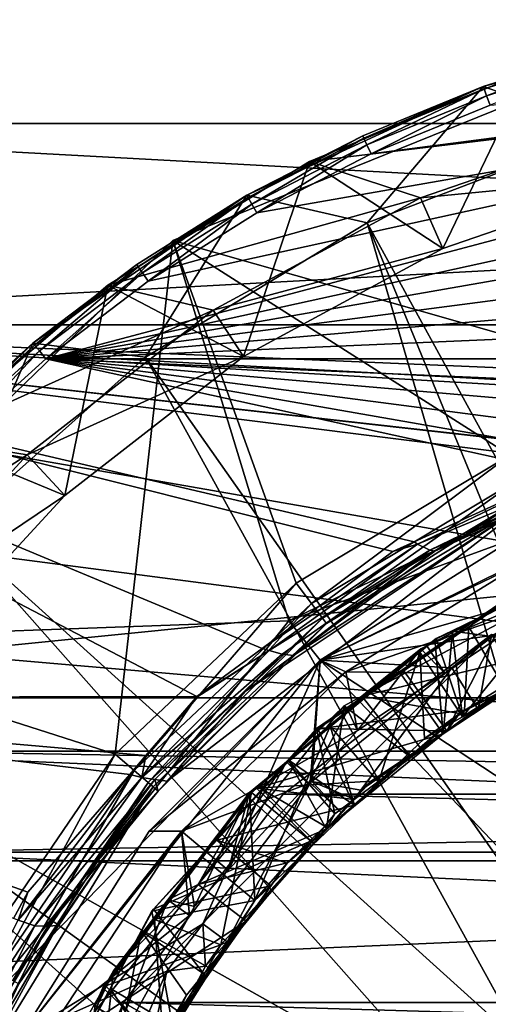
# Model space of a CAD drawing. Extents: x 0 to 200, y 18 to 95.
# Tile 43 of 256: x 34.81 to 39.47, y 52.21 to 62. Entities that reach past the tile are written whole.
import ezdxf

# ---------------------------------------------------------------- set-up
doc = ezdxf.new("R2010")
doc.units = 0

msp = doc.modelspace()

# ---------------------------------------------------------------- linework, layer by layer
for points in [[(41.637852, 61.951424, 63), (36.330402, 59.807072, 63), (39.685413, 57.670662, 63)], [(36.330402, 59.807072, 27.5), (41.637852, 61.951424, 27.5), (41.996628, 58.194954, 27.5)], [(41.637852, 61.951424, 63), (41.637852, 61.951424, 27.5), (36.330402, 59.807072, 27.5)], [(36.330402, 59.807072, 63), (41.637852, 61.951424, 63), (36.330402, 59.807072, 27.5)], [(41.921062, 62.003654, 26.5), (39.418922, 61.340229, 26.5), (40.673794, 60.901817, 26.5)], [(41.921062, 62.003654, 26.5), (40.655659, 61.726013, 0.2), (39.418922, 61.340229, 26.5)], [(36.085278, 59.402092), (47.044544, 61.806633), (35.066113, 58.630611)], [(47.044544, 61.806633), (48.293068, 61.5327), (35.066113, 58.630611)], [(37.167206, 60.082764), (47.044544, 61.806633), (36.085278, 59.402092)], [(38.303822, 60.667534), (47.044544, 61.806633), (37.167206, 60.082764)], [(39.486675, 61.152054), (47.044544, 61.806633), (38.303822, 60.667534)], [(39.418922, 61.340229, 0.2), (40.655659, 61.726013, 0.2), (39.427994, 61.315014, 0.100002)], [(39.418922, 61.340229, 26.5), (40.655659, 61.726013, 0.2), (39.418922, 61.340229, 0.2)], [(40.655659, 61.726013, 0.2), (40.662529, 61.700115, 0.100002), (39.427994, 61.315014, 0.100002)], [(39.427994, 61.315014, 0.100002), (40.662529, 61.700115, 0.100002), (39.452789, 61.24614, 0.026796)], [(40.662529, 61.700115, 0.100002), (40.681286, 61.62936, 0.026796), (39.452789, 61.24614, 0.026796)], [(39.452789, 61.24614, 0.026796), (40.681286, 61.62936, 0.026796), (39.486675, 61.152054)], [(48.293068, 61.5327), (49.513309, 61.152054), (35.066113, 58.630611)], [(39.864735, 61.492863, 27.5), (37.690132, 60.592113, 27.5), (39.016857, 59.727322, 27.5)], [(39.864735, 61.492863, 26.5), (41.014107, 60.992496, 26.5), (37.690132, 60.592113, 26.5)], [(39.864735, 61.492863, 27.5), (39.864735, 61.492863, 26.5), (37.690132, 60.592113, 26.5)], [(37.690132, 60.592113, 27.5), (39.864735, 61.492863, 27.5), (37.690132, 60.592113, 26.5)], [(41.149109, 60.459332, 27.5), (39.864735, 61.492863, 27.5), (39.016857, 59.727322, 27.5)], [(39.418922, 61.340229, 26.5), (37.068115, 60.256489, 26.5), (38.263397, 59.984165, 26.5)], [(39.418922, 61.340229, 26.5), (38.220093, 60.849163, 0.2), (37.068115, 60.256489, 26.5)], [(38.220093, 60.849163, 0.2), (39.418922, 61.340229, 0.2), (38.231312, 60.824829, 0.100002)], [(39.418922, 61.340229, 26.5), (39.418922, 61.340229, 0.2), (38.220093, 60.849163, 0.2)], [(39.418922, 61.340229, 0.2), (39.427994, 61.315014, 0.100002), (38.231312, 60.824829, 0.100002)], [(40.673794, 60.901817, 26.5), (39.418922, 61.340229, 26.5), (38.263397, 59.984165, 26.5)], [(38.231312, 60.824829, 0.100002), (39.427994, 61.315014, 0.100002), (38.261967, 60.75835, 0.026796)], [(39.427994, 61.315014, 0.100002), (39.452789, 61.24614, 0.026796), (38.261967, 60.75835, 0.026796)], [(38.261967, 60.75835, 0.026796), (39.452789, 61.24614, 0.026796), (38.303822, 60.667534)], [(39.452789, 61.24614, 0.026796), (39.486675, 61.152054), (38.303822, 60.667534)], [(49.513309, 61.152054), (50.696156, 60.667534), (35.066113, 58.630611)], [(29.499992, 60.969795, 268.328674), (66.499992, 58.968403, 263.375061), (29.499992, 58.968403, 263.375061)], [(29.499992, 60.969795, 268.328674), (66.499992, 60.969795, 268.328674), (66.499992, 58.968403, 263.375061)], [(66.499992, 58.968403, 278.624939), (66.499992, 60.969795, 273.671326), (29.499992, 58.968403, 278.624939)], [(66.499992, 60.969795, 273.671326), (29.499992, 60.969795, 273.671326), (29.499992, 58.968403, 278.624939)], [(29.499992, 60.969795, 273.671326), (66.499992, 60.969795, 268.328674), (29.499992, 60.969795, 268.328674)], [(29.499992, 60.969795, 273.671326), (66.499992, 60.969795, 273.671326), (66.499992, 60.969795, 268.328674)], [(37.690132, 60.592113, 26.5), (41.014107, 60.992496, 26.5), (38.795918, 60.230995, 26.5)], [(41.014107, 60.992496, 24), (41.149109, 60.459332, 24), (38.795918, 60.230995, 24)], [(41.014107, 60.992496, 26.5), (41.014107, 60.992496, 24), (38.795918, 60.230995, 24)], [(38.795918, 60.230995, 26.5), (41.014107, 60.992496, 26.5), (38.795918, 60.230995, 24)], [(37.068115, 60.256489, 0.2), (38.220093, 60.849163, 0.2), (37.08139, 60.233212, 0.100002)], [(37.068115, 60.256489, 26.5), (38.220093, 60.849163, 0.2), (37.068115, 60.256489, 0.2)], [(38.220093, 60.849163, 0.2), (38.231312, 60.824829, 0.100002), (37.08139, 60.233212, 0.100002)], [(40.673794, 60.901817, 1.499999), (38.263397, 59.984165, 1.499999), (41.976318, 53.217094, 1.499999)], [(40.673794, 60.901817, 1.499999), (40.673794, 60.901817, 26.5), (38.263397, 59.984165, 1.499999)], [(40.673794, 60.901817, 26.5), (38.263397, 59.984165, 26.5), (38.263397, 59.984165, 1.499999)], [(37.08139, 60.233212, 0.100002), (38.231312, 60.824829, 0.100002), (37.117661, 60.169624, 0.026796)], [(38.231312, 60.824829, 0.100002), (38.261967, 60.75835, 0.026796), (37.117661, 60.169624, 0.026796)], [(37.117661, 60.169624, 0.026796), (38.261967, 60.75835, 0.026796), (37.167206, 60.082764)], [(38.261967, 60.75835, 0.026796), (38.303822, 60.667534), (37.167206, 60.082764)], [(50.696156, 60.667534), (51.832779, 60.082764), (35.066113, 58.630611)], [(37.690132, 60.592113, 27.5), (35.683216, 59.36227, 27.5), (37.034153, 58.654339, 27.5)], [(37.690132, 60.592113, 26.5), (38.795918, 60.230995, 26.5), (35.683216, 59.36227, 26.5)], [(37.690132, 60.592113, 27.5), (37.690132, 60.592113, 26.5), (35.683216, 59.36227, 26.5)], [(35.683216, 59.36227, 27.5), (37.690132, 60.592113, 27.5), (35.683216, 59.36227, 26.5)], [(39.016857, 59.727322, 27.5), (37.690132, 60.592113, 27.5), (37.034153, 58.654339, 27.5)], [(38.795918, 60.230995, 24), (41.149109, 60.459332, 24), (39.016857, 59.727322, 24)], [(41.149109, 60.459332, 27.5), (39.016857, 59.727322, 27.5), (39.016857, 59.727322, 24)], [(41.149109, 60.459332, 24), (41.149109, 60.459332, 27.5), (39.016857, 59.727322, 24)], [(37.068115, 60.256489, 26.5), (34.938633, 58.784718, 26.5), (36.058754, 58.64566, 26.5)], [(37.068115, 60.256489, 26.5), (35.971565, 59.566624, 0.2), (34.938633, 58.784718, 26.5)], [(35.971565, 59.566624, 0.2), (37.068115, 60.256489, 0.2), (35.986797, 59.544582, 0.100002)], [(37.068115, 60.256489, 26.5), (37.068115, 60.256489, 0.2), (35.971565, 59.566624, 0.2)], [(37.068115, 60.256489, 0.2), (37.08139, 60.233212, 0.100002), (35.986797, 59.544582, 0.100002)], [(38.263397, 59.984165, 26.5), (37.068115, 60.256489, 26.5), (36.058754, 58.64566, 26.5)], [(35.683216, 59.36227, 26.5), (38.795918, 60.230995, 26.5), (36.73333, 59.11478, 26.5)], [(35.986797, 59.544582, 0.100002), (37.08139, 60.233212, 0.100002), (36.028416, 59.48436, 0.026796)], [(37.08139, 60.233212, 0.100002), (37.117661, 60.169624, 0.026796), (36.028416, 59.48436, 0.026796)], [(36.028416, 59.48436, 0.026796), (37.117661, 60.169624, 0.026796), (36.085278, 59.402092)], [(37.117661, 60.169624, 0.026796), (37.167206, 60.082764), (36.085278, 59.402092)], [(38.795918, 60.230995, 24), (39.016857, 59.727322, 24), (36.73333, 59.11478, 24)], [(38.795918, 60.230995, 26.5), (38.795918, 60.230995, 24), (36.73333, 59.11478, 24)], [(36.73333, 59.11478, 26.5), (38.795918, 60.230995, 26.5), (36.73333, 59.11478, 24)], [(51.832779, 60.082764), (52.914707, 59.402092), (35.066113, 58.630611)], [(38.263397, 59.984165, 1.499999), (36.058754, 58.64566, 1.499999), (40.491329, 52.343708, 1.499999)], [(38.263397, 59.984165, 1.499999), (38.263397, 59.984165, 26.5), (36.058754, 58.64566, 1.499999)], [(38.263397, 59.984165, 26.5), (36.058754, 58.64566, 26.5), (36.058754, 58.64566, 1.499999)], [(41.20475, 52.829819, 1.499999), (38.263397, 59.984165, 1.499999), (40.491329, 52.343708, 1.499999)], [(41.976318, 53.217094, 1.499999), (38.263397, 59.984165, 1.499999), (41.20475, 52.829819, 1.499999)], [(36.330402, 59.807072, 63), (32.212719, 55.830662, 63), (35.755322, 54.695671, 63)], [(36.330402, 59.807072, 63), (36.330402, 59.807072, 27.5), (32.212719, 55.830662, 27.5)], [(32.212719, 55.830662, 63), (36.330402, 59.807072, 63), (32.212719, 55.830662, 27.5)], [(36.330402, 59.807072, 27.5), (37.485733, 56.022617, 27.5), (32.212719, 55.830662, 27.5)], [(37.559109, 56.396202, 63), (36.330402, 59.807072, 63), (35.755322, 54.695671, 63)], [(36.330402, 59.807072, 27.5), (41.996628, 58.194954, 27.5), (37.485733, 56.022617, 27.5)], [(39.685413, 57.670662, 63), (36.330402, 59.807072, 63), (37.559109, 56.396202, 63)], [(36.73333, 59.11478, 24), (39.016857, 59.727322, 24), (37.034153, 58.654339, 24)], [(39.016857, 59.727322, 27.5), (37.034153, 58.654339, 27.5), (37.034153, 58.654339, 24)], [(39.016857, 59.727322, 24), (39.016857, 59.727322, 27.5), (37.034153, 58.654339, 24)], [(34.938633, 58.784718, 0.2), (35.971565, 59.566624, 0.2), (34.955711, 58.764065, 0.100002)], [(34.938633, 58.784718, 26.5), (35.971565, 59.566624, 0.2), (34.938633, 58.784718, 0.2)], [(35.971565, 59.566624, 0.2), (35.986797, 59.544582, 0.100002), (34.955711, 58.764065, 0.100002)], [(34.955711, 58.764065, 0.100002), (35.986797, 59.544582, 0.100002), (35.00238, 58.707661, 0.026796)], [(35.986797, 59.544582, 0.100002), (36.028416, 59.48436, 0.026796), (35.00238, 58.707661, 0.026796)], [(35.00238, 58.707661, 0.026796), (36.028416, 59.48436, 0.026796), (35.066113, 58.630611)], [(36.028416, 59.48436, 0.026796), (36.085278, 59.402092), (35.066113, 58.630611)], [(52.914707, 59.402092), (53.933865, 58.630611), (35.066113, 58.630611)], [(35.683216, 59.36227, 27.5), (33.893391, 57.833614, 27.5), (35.255104, 57.26965, 27.5)], [(35.683216, 59.36227, 26.5), (36.73333, 59.11478, 26.5), (33.893391, 57.833614, 26.5)], [(35.683216, 59.36227, 27.5), (35.683216, 59.36227, 26.5), (33.893391, 57.833614, 26.5)], [(33.893391, 57.833614, 27.5), (35.683216, 59.36227, 27.5), (33.893391, 57.833614, 26.5)], [(37.034153, 58.654339, 27.5), (35.683216, 59.36227, 27.5), (35.255104, 57.26965, 27.5)], [(33.893391, 57.833614, 26.5), (36.73333, 59.11478, 26.5), (34.882591, 57.674297, 26.5)], [(36.73333, 59.11478, 24), (37.034153, 58.654339, 24), (34.882591, 57.674297, 24)], [(36.73333, 59.11478, 26.5), (36.73333, 59.11478, 24), (34.882591, 57.674297, 24)], [(34.882591, 57.674297, 26.5), (36.73333, 59.11478, 26.5), (34.882591, 57.674297, 24)], [(29.499992, 58.968403, 263.375061), (36.570221, 55.268398, 259.539825), (29.499992, 55.257084, 259.53186)], [(66.499992, 55.257084, 282.468109), (66.499992, 58.968403, 278.624939), (29.499992, 55.257084, 282.468109)], [(66.499992, 58.968403, 278.624939), (29.499992, 58.968403, 278.624939), (29.499992, 55.257084, 282.468109)], [(29.499992, 58.968403, 263.375061), (37.219585, 55.748764, 259.926788), (36.570221, 55.268398, 259.539825)], [(29.499992, 58.968403, 263.375061), (38.520962, 56.711452, 260.702271), (37.219585, 55.748764, 259.926788)], [(29.499992, 58.968403, 263.375061), (38.731903, 56.807751, 260.800476), (38.520962, 56.711452, 260.702271)], [(29.499992, 58.968403, 263.375061), (40.453762, 57.593781, 261.602051), (38.731903, 56.807751, 260.800476)], [(29.499992, 58.968403, 263.375061), (40.705116, 57.708523, 261.719055), (40.453762, 57.593781, 261.602051)], [(29.499992, 58.968403, 263.375061), (40.710285, 57.709789, 261.720551), (40.705116, 57.708523, 261.719055)], [(29.499992, 58.968403, 263.375061), (42.672409, 58.190052, 262.292877), (40.710285, 57.709789, 261.720551)], [(29.499992, 58.968403, 263.375061), (43.168873, 58.227985, 262.341431), (42.672409, 58.190052, 262.292877)], [(29.499992, 58.968403, 263.375061), (44.520721, 58.33128, 262.473602), (43.168873, 58.227985, 262.341431)], [(29.499992, 58.968403, 263.375061), (66.499992, 58.968403, 263.375061), (44.520721, 58.33128, 262.473602)], [(34.938633, 58.784718, 26.5), (33.093899, 56.968739, 26.5), (34.132584, 56.930458, 26.5)], [(34.938633, 58.784718, 26.5), (33.977016, 57.916592, 0.2), (33.093899, 56.968739, 26.5)], [(33.977016, 57.916592, 0.2), (34.938633, 58.784718, 0.2), (33.995823, 57.897495, 0.100002)], [(34.938633, 58.784718, 26.5), (34.938633, 58.784718, 0.2), (33.977016, 57.916592, 0.2)], [(34.938633, 58.784718, 0.2), (34.955711, 58.764065, 0.100002), (33.995823, 57.897495, 0.100002)], [(36.058754, 58.64566, 26.5), (34.938633, 58.784718, 26.5), (34.132584, 56.930458, 26.5)], [(33.995823, 57.897495, 0.100002), (34.955711, 58.764065, 0.100002), (34.047173, 57.845329, 0.026796)], [(34.955711, 58.764065, 0.100002), (35.00238, 58.707661, 0.026796), (34.047173, 57.845329, 0.026796)], [(34.047173, 57.845329, 0.026796), (35.00238, 58.707661, 0.026796), (34.117325, 57.774067)], [(35.00238, 58.707661, 0.026796), (35.066113, 58.630611), (34.117325, 57.774067)], [(34.117325, 57.774067), (35.066113, 58.630611), (57.841534, 53.63353)], [(36.058754, 58.64566, 1.499999), (34.132584, 56.930458, 1.499999), (39.848595, 51.767342, 1.499999)], [(36.058754, 58.64566, 1.499999), (36.058754, 58.64566, 26.5), (34.132584, 56.930458, 1.499999)], [(36.058754, 58.64566, 26.5), (34.132584, 56.930458, 26.5), (34.132584, 56.930458, 1.499999)], [(34.882591, 57.674297, 24), (37.034153, 58.654339, 24), (35.255104, 57.26965, 24)], [(35.066113, 58.630611), (57.238976, 54.76083), (57.841534, 53.63353)], [(35.066113, 58.630611), (56.541397, 55.831932), (57.238976, 54.76083)], [(35.066113, 58.630611), (55.753998, 56.838848), (56.541397, 55.831932)], [(35.066113, 58.630611), (54.88266, 57.774067), (55.753998, 56.838848)], [(35.066113, 58.630611), (53.933865, 58.630611), (54.88266, 57.774067)], [(37.034153, 58.654339, 27.5), (35.255104, 57.26965, 27.5), (35.255104, 57.26965, 24)], [(37.034153, 58.654339, 24), (37.034153, 58.654339, 27.5), (35.255104, 57.26965, 24)], [(40.491329, 52.343708, 1.499999), (36.058754, 58.64566, 1.499999), (39.848595, 51.767342, 1.499999)], [(41.996628, 58.194954, 27.5), (42.107895, 57.707493, 28), (37.485733, 56.022617, 27.5)], [(33.893391, 57.833614, 26.5), (34.882591, 57.674297, 26.5), (32.364742, 56.043793, 26.5)], [(35.255104, 57.26965, 27.5), (33.893391, 57.833614, 27.5), (33.728226, 55.611019, 27.5)], [(33.245979, 56.838848), (34.117325, 57.774067), (57.841534, 53.63353)], [(37.485733, 56.022617, 27.5), (42.107895, 57.707493, 28), (37.797482, 55.631706, 28)], [(37.797482, 55.631706, 49), (42.107895, 57.707493, 49), (44.499992, 51.227013, 49)], [(42.107895, 57.707493, 28), (42.107895, 57.707493, 29.5), (37.797482, 55.631706, 28)], [(42.107895, 57.707493, 29.5), (39.835735, 56.91243, 29.5), (37.797482, 55.631706, 28)], [(40.663063, 56.448074, 34.5), (42.107895, 57.707493, 34.5), (37.797482, 55.631706, 34.5)], [(42.107895, 57.707493, 34.5), (42.107895, 57.707493, 49), (37.797482, 55.631706, 34.5)], [(42.107895, 57.707493, 49), (37.797482, 55.631706, 49), (37.797482, 55.631706, 34.5)], [(32.364742, 56.043793, 26.5), (34.882591, 57.674297, 26.5), (33.294201, 55.948833, 26.5)], [(34.882591, 57.674297, 24), (35.255104, 57.26965, 24), (33.294201, 55.948833, 24)], [(34.882591, 57.674297, 26.5), (34.882591, 57.674297, 24), (33.294201, 55.948833, 24)], [(33.294201, 55.948833, 26.5), (34.882591, 57.674297, 26.5), (33.294201, 55.948833, 24)], [(39.685413, 57.670662, 63), (37.559109, 56.396202, 63), (37.709995, 56.196873, 63.066986)], [(39.790077, 57.443626, 63.066986), (39.685413, 57.670662, 63), (37.709995, 56.196873, 63.066986)], [(38.731903, 56.807751, 260.800476), (40.453762, 57.593781, 261.602051), (38.766502, 56.787186, 260.764618)], [(40.453762, 57.593781, 261.602051), (40.54089, 57.526775, 261.448486), (38.766502, 56.787186, 260.764618)], [(38.766502, 56.787186, 260.764618), (40.54089, 57.526775, 261.448486), (38.886459, 56.7271, 260.609344)], [(40.54089, 57.526775, 261.448486), (39.919048, 57.163181, 260.908112), (38.886459, 56.7271, 260.609344)], [(39.790077, 57.443626, 63.066986), (37.709995, 56.196873, 63.066986), (37.820442, 56.050953, 63.25)], [(39.866684, 57.277428, 63.25), (39.790077, 57.443626, 63.066986), (37.820442, 56.050953, 63.25)], [(33.294201, 55.948833, 24), (35.255104, 57.26965, 24), (33.728226, 55.611019, 24)], [(35.255104, 57.26965, 27.5), (33.728226, 55.611019, 27.5), (33.728226, 55.611019, 24)], [(35.255104, 57.26965, 24), (35.255104, 57.26965, 27.5), (33.728226, 55.611019, 24)], [(39.89473, 57.216587, 63.5), (37.860886, 55.997543, 63.5), (36.273705, 54.428387, 258.658356)], [(37.049709, 55.319801, 259.224304), (39.89473, 57.216587, 63.5), (36.273705, 54.428387, 258.658356)], [(37.531986, 55.676788, 259.531189), (39.89473, 57.216587, 63.5), (37.049709, 55.319801, 259.224304)], [(38.936199, 56.716175, 260.424683), (39.89473, 57.216587, 63.5), (37.531986, 55.676788, 259.531189)], [(39.866684, 57.277428, 63.25), (37.820442, 56.050953, 63.25), (37.860886, 55.997543, 63.5)], [(39.89473, 57.216587, 63.5), (39.866684, 57.277428, 63.25), (37.860886, 55.997543, 63.5)], [(39.919048, 57.163181, 260.908112), (39.89473, 57.216587, 63.5), (38.936199, 56.716175, 260.424683)], [(38.886459, 56.7271, 260.609344), (39.919048, 57.163181, 260.908112), (38.936199, 56.716175, 260.424683)], [(34.132584, 56.930458, 1.499999), (32.548428, 54.895134, 1.499999), (39.287926, 51.110878, 1.499999)], [(39.848595, 51.767342, 1.499999), (34.132584, 56.930458, 1.499999), (39.287926, 51.110878, 1.499999)], [(32.458588, 55.831932), (33.245979, 56.838848), (57.841534, 53.63353)], [(39.835735, 56.91243, 29.5), (37.797482, 55.631706, 29.5), (37.797482, 55.631706, 28)], [(39.835735, 56.91243, 29.5), (39.989799, 56.709007, 29.5), (37.797482, 55.631706, 29.5)], [(37.219585, 55.748764, 259.926788), (38.766502, 56.787186, 260.764618), (37.289383, 55.728611, 259.849579)], [(38.520962, 56.711452, 260.702271), (38.766502, 56.787186, 260.764618), (37.219585, 55.748764, 259.926788)], [(38.766502, 56.787186, 260.764618), (38.886459, 56.7271, 260.609344), (37.289383, 55.728611, 259.849579)], [(37.289383, 55.728611, 259.849579), (38.886459, 56.7271, 260.609344), (37.419289, 55.690262, 259.695496)], [(37.419289, 55.690262, 259.695496), (38.886459, 56.7271, 260.609344), (37.531986, 55.676788, 259.531189)], [(38.886459, 56.7271, 260.609344), (38.936199, 56.716175, 260.424683), (37.531986, 55.676788, 259.531189)], [(38.731903, 56.807751, 260.800476), (38.766502, 56.787186, 260.764618), (38.520962, 56.711452, 260.702271)], [(37.797482, 55.631706, 29.5), (39.989799, 56.709007, 29.5), (38.051769, 55.513779, 29.5)], [(39.989799, 56.709007, 29.5), (40.161057, 56.245296, 29.992214), (38.051769, 55.513779, 29.5)], [(40.470139, 56.606129, 30.124632), (38.856819, 55.774193, 30.165047), (39.036541, 55.503262, 30.012672)], [(40.470139, 56.606129, 30.124632), (40.423527, 56.4482, 30.324558), (38.856819, 55.774193, 30.165047)], [(40.161057, 56.245296, 29.992214), (40.470139, 56.606129, 30.124632), (39.036541, 55.503262, 30.012672)], [(40.421291, 56.561222, 33.123966), (39.111553, 55.924156, 33.157963), (39.214283, 55.068256, 32.733528)], [(40.421291, 56.561222, 33.123966), (40.168732, 56.431061, 33.330025), (39.111553, 55.924156, 33.157963)], [(40.70425, 55.913013, 32.69038), (40.421291, 56.561222, 33.123966), (39.214283, 55.068256, 32.733528)], [(39.502205, 55.877068, 34.5), (40.663063, 56.448074, 34.5), (37.797482, 55.631706, 34.5)], [(40.423527, 56.4482, 30.324558), (40.674969, 55.859352, 30.757641), (38.210987, 55.272022, 30.383297)], [(38.856819, 55.774193, 30.165047), (40.423527, 56.4482, 30.324558), (38.210987, 55.272022, 30.383297)], [(39.111553, 55.924156, 33.157963), (40.168732, 56.431061, 33.330025), (39.112926, 55.921177, 33.35746)], [(39.112926, 55.921177, 33.35746), (40.168732, 56.431061, 33.330025), (40.32436, 55.756897, 33.76207)], [(37.559109, 56.396202, 63), (35.755322, 54.695671, 63), (35.945431, 54.533306, 63.066986)], [(37.709995, 56.196873, 63.066986), (37.559109, 56.396202, 63), (35.945431, 54.533306, 63.066986)], [(38.051769, 55.513779, 29.5), (40.161057, 56.245296, 29.992214), (39.036541, 55.503262, 30.012672)], [(39.759666, 56.314556, 31.640339), (38.620533, 55.537506, 31.672533), (39.055378, 54.92757, 31.238939)], [(39.759666, 56.314556, 31.640339), (39.275288, 55.962795, 31.853758), (38.620533, 55.537506, 31.672533)], [(39.812847, 55.490227, 31.215168), (39.759666, 56.314556, 31.640339), (39.055378, 54.92757, 31.238939)], [(39.275288, 55.962795, 31.853758), (39.798813, 56.316994, 31.839014), (39.642006, 55.33823, 32.286781)], [(39.759666, 56.314556, 31.640339), (39.798813, 56.316994, 31.839014), (39.275288, 55.962795, 31.853758)], [(37.709995, 56.196873, 63.066986), (35.945431, 54.533306, 63.066986), (36.084591, 54.414448, 63.25)], [(37.820442, 56.050953, 63.25), (37.709995, 56.196873, 63.066986), (36.084591, 54.414448, 63.25)], [(37.820442, 56.050953, 63.25), (36.084591, 54.414448, 63.25), (36.135525, 54.370945, 63.5)], [(37.860886, 55.997543, 63.5), (37.820442, 56.050953, 63.25), (36.135525, 54.370945, 63.5)], [(32.212719, 55.830662, 27.5), (37.485733, 56.022617, 27.5), (34.36409, 52.108208, 27.5)], [(37.485733, 56.022617, 27.5), (37.797482, 55.631706, 28), (34.36409, 52.108208, 27.5)], [(37.860886, 55.997543, 63.5), (36.135525, 54.370945, 63.5), (36.185711, 54.327312, 258.594208)], [(36.273705, 54.428387, 258.658356), (37.860886, 55.997543, 63.5), (36.185711, 54.327312, 258.594208)], [(39.275288, 55.962795, 31.853758), (39.231956, 55.132572, 32.29834), (37.774563, 54.947449, 31.896023)], [(38.620533, 55.537506, 31.672533), (39.275288, 55.962795, 31.853758), (37.774563, 54.947449, 31.896023)], [(39.275288, 55.962795, 31.853758), (39.642006, 55.33823, 32.286781), (39.231956, 55.132572, 32.29834)], [(35.839737, 52.227016, 2.686884), (39.5, 55.887272, 2.686884), (44.499992, 47.227016, 2.686884)], [(37.428932, 54.298084, 279.984253), (39.5, 55.887272, 2.686884), (35.839737, 52.227016, 2.686884)], [(115.346222, 54.298084, 279.984253), (39.5, 55.887272, 277.913177), (37.428932, 54.298084, 279.984253)], [(39.5, 55.887272, 277.913177), (39.5, 55.887272, 2.686884), (37.428932, 54.298084, 279.984253)], [(39.502205, 55.877068, 34.5), (37.797482, 55.631706, 34.5), (39.106071, 55.555164, 34.5)], [(38.210987, 55.272022, 30.383297), (40.674969, 55.859352, 30.757641), (39.183037, 55.099747, 30.79982)], [(38.951115, 55.846115, 33.162128), (38.787903, 55.711369, 33.167068), (39.214283, 55.068256, 32.733528)], [(38.951115, 55.846115, 33.162128), (38.938835, 55.837101, 33.361984), (38.787903, 55.711369, 33.167068)], [(38.938835, 55.837101, 33.361984), (39.112926, 55.921177, 33.35746), (39.020256, 54.898582, 33.803104)], [(38.951115, 55.846115, 33.162128), (39.112926, 55.921177, 33.35746), (38.938835, 55.837101, 33.361984)], [(39.111553, 55.924156, 33.157963), (38.951115, 55.846115, 33.162128), (39.214283, 55.068256, 32.733528)], [(39.111553, 55.924156, 33.157963), (39.112926, 55.921177, 33.35746), (38.951115, 55.846115, 33.162128)], [(39.112926, 55.921177, 33.35746), (40.32436, 55.756897, 33.76207), (39.020256, 54.898582, 33.803104)], [(39.502205, 55.877068, 34.5), (39.106071, 55.555164, 34.5), (39.370014, 55.142273, 34.229839)], [(40.674969, 55.859352, 30.757641), (40.521069, 55.783901, 31.195852), (39.183037, 55.099747, 30.79982)], [(39.642006, 55.33823, 32.286781), (40.70425, 55.913013, 32.69038), (39.214283, 55.068256, 32.733528)], [(40.117458, 55.656242, 34.206985), (39.502205, 55.877068, 34.5), (39.370014, 55.142273, 34.229839)], [(31.761005, 54.76083), (32.458588, 55.831932), (57.841534, 53.63353)], [(35.755322, 54.695671, 63), (32.212719, 55.830662, 63), (34.357906, 52.648079, 63)], [(37.219585, 55.748764, 259.926788), (37.289383, 55.728611, 259.849579), (36.570221, 55.268398, 259.539825)], [(38.796692, 55.743191, 30.166553), (38.072601, 55.132561, 30.191339), (38.168266, 54.930305, 30.028469)], [(38.796692, 55.743191, 30.166553), (38.210987, 55.272022, 30.383297), (38.072601, 55.132561, 30.191339)], [(39.036541, 55.503262, 30.012672), (38.796692, 55.743191, 30.166553), (38.168266, 54.930305, 30.028469)], [(38.796692, 55.743191, 30.166553), (38.856819, 55.774193, 30.165047), (38.210987, 55.272022, 30.383297)], [(38.574085, 55.533413, 33.373085), (38.938835, 55.837101, 33.361984), (39.020256, 54.898582, 33.803104)], [(38.787903, 55.711369, 33.167068), (38.938835, 55.837101, 33.361984), (38.574085, 55.533413, 33.373085)], [(38.856819, 55.774193, 30.165047), (38.796692, 55.743191, 30.166553), (39.036541, 55.503262, 30.012672)], [(40.32436, 55.756897, 33.76207), (40.117458, 55.656242, 34.206985), (39.020256, 54.898582, 33.803104)], [(40.521069, 55.783901, 31.195852), (39.812847, 55.490227, 31.215168), (39.183037, 55.099747, 30.79982)], [(36.559925, 55.256485, 259.532837), (37.289383, 55.728611, 259.849579), (36.021278, 54.464165, 258.96106)], [(37.289383, 55.728611, 259.849579), (37.419289, 55.690262, 259.695496), (36.021278, 54.464165, 258.96106)], [(36.021278, 54.464165, 258.96106), (37.419289, 55.690262, 259.695496), (36.153076, 54.444267, 258.805084)], [(37.419289, 55.690262, 259.695496), (37.049709, 55.319801, 259.224304), (36.153076, 54.444267, 258.805084)], [(36.570221, 55.268398, 259.539825), (37.289383, 55.728611, 259.849579), (36.559925, 55.256485, 259.532837)], [(37.419289, 55.690262, 259.695496), (37.531986, 55.676788, 259.531189), (37.049709, 55.319801, 259.224304)], [(38.787903, 55.711369, 33.167068), (37.895412, 54.974522, 33.194092), (38.377003, 54.416069, 32.760464)], [(38.787903, 55.711369, 33.167068), (38.574085, 55.533413, 33.373085), (37.895412, 54.974522, 33.194092)], [(38.835407, 54.853443, 32.744503), (38.787903, 55.711369, 33.167068), (38.377003, 54.416069, 32.760464)], [(39.214283, 55.068256, 32.733528), (38.787903, 55.711369, 33.167068), (38.835407, 54.853443, 32.744503)], [(40.117458, 55.656242, 34.206985), (39.370014, 55.142273, 34.229839), (39.020256, 54.898582, 33.803104)], [(34.36409, 52.108208, 27.5), (37.797482, 55.631706, 28), (34.814583, 51.891266, 28)], [(34.814583, 51.891266, 49), (37.797482, 55.631706, 49), (42.499989, 50.691116, 49)], [(37.797482, 55.631706, 28), (37.797482, 55.631706, 29.5), (34.814583, 51.891266, 28)], [(37.797482, 55.631706, 29.5), (36.095306, 53.929531, 29.5), (34.814583, 51.891266, 28)], [(36.629543, 53.008389, 34.5), (37.797482, 55.631706, 34.5), (34.814583, 51.891266, 34.5)], [(37.797482, 55.631706, 34.5), (37.797482, 55.631706, 49), (34.814583, 51.891266, 34.5)], [(37.797482, 55.631706, 49), (34.814583, 51.891266, 49), (34.814583, 51.891266, 34.5)], [(37.797482, 55.631706, 29.5), (38.051769, 55.513779, 29.5), (36.095306, 53.929531, 29.5)], [(37.697941, 54.410881, 34.5), (37.797482, 55.631706, 34.5), (36.629543, 53.008389, 34.5)], [(37.712677, 54.422859, 34.5), (37.797482, 55.631706, 34.5), (37.697941, 54.410881, 34.5)], [(39.106071, 55.555164, 34.5), (37.797482, 55.631706, 34.5), (37.712677, 54.422859, 34.5)], [(39.106071, 55.555164, 34.5), (37.712677, 54.422859, 34.5), (38.201721, 54.338909, 34.26556)], [(37.797482, 55.631706, 49), (44.499992, 51.227013, 49), (42.499989, 50.691116, 49)], [(39.370014, 55.142273, 34.229839), (39.106071, 55.555164, 34.5), (38.201721, 54.338909, 34.26556)], [(36.095306, 53.929531, 29.5), (38.051769, 55.513779, 29.5), (36.416962, 53.92886, 29.5)], [(38.051769, 55.513779, 29.5), (38.168266, 54.930305, 30.028469), (36.416962, 53.92886, 29.5)], [(38.574085, 55.533413, 33.373085), (39.020256, 54.898582, 33.803104), (37.161766, 54.357529, 33.416061)], [(37.895412, 54.974522, 33.194092), (38.574085, 55.533413, 33.373085), (37.161766, 54.357529, 33.416061)], [(38.620533, 55.537506, 31.672533), (37.760181, 54.950634, 31.696848), (39.055378, 54.92757, 31.238939)], [(37.760181, 54.950634, 31.696848), (38.620533, 55.537506, 31.672533), (37.774563, 54.947449, 31.896023)], [(38.051769, 55.513779, 29.5), (39.036541, 55.503262, 30.012672), (38.168266, 54.930305, 30.028469)], [(39.183037, 55.099747, 30.79982), (39.812847, 55.490227, 31.215168), (39.055378, 54.92757, 31.238939)], [(29.499992, 55.257084, 259.53186), (36.570221, 55.268398, 259.539825), (36.559925, 55.256485, 259.532837)], [(66.499992, 50.376331, 284.641174), (66.499992, 55.257084, 282.468109), (29.499992, 50.376331, 284.641174)], [(66.499992, 55.257084, 282.468109), (29.499992, 55.257084, 282.468109), (29.499992, 50.376331, 284.641174)], [(29.499992, 55.257084, 259.53186), (34.889267, 53.324352, 258.397491), (34.744652, 53.060516, 258.292358)], [(29.499992, 55.257084, 259.53186), (35.90107, 54.494526, 259.085114), (34.889267, 53.324352, 258.397491)], [(29.499992, 55.257084, 259.53186), (36.062912, 54.681686, 259.195099), (35.90107, 54.494526, 259.085114)], [(29.499992, 55.257084, 259.53186), (36.559925, 55.256485, 259.532837), (36.062912, 54.681686, 259.195099)], [(36.062912, 54.681686, 259.195099), (36.559925, 55.256485, 259.532837), (36.021278, 54.464165, 258.96106)], [(36.153076, 54.444267, 258.805084), (37.049709, 55.319801, 259.224304), (36.273705, 54.428387, 258.658356)], [(38.034157, 55.178017, 30.387993), (38.210987, 55.272022, 30.383297), (38.690418, 54.673218, 30.816235)], [(38.210987, 55.272022, 30.383297), (38.034157, 55.178017, 30.387993), (38.072601, 55.132561, 30.191339)], [(38.210987, 55.272022, 30.383297), (39.183037, 55.099747, 30.79982), (38.690418, 54.673218, 30.816235)], [(39.231956, 55.132572, 32.29834), (39.642006, 55.33823, 32.286781), (39.214283, 55.068256, 32.733528)], [(38.034157, 55.178017, 30.387993), (37.860542, 53.954662, 30.843885), (36.583229, 53.398018, 30.441864)], [(37.462891, 54.618397, 30.212212), (38.034157, 55.178017, 30.387993), (36.583229, 53.398018, 30.441864)], [(38.072601, 55.132561, 30.191339), (38.034157, 55.178017, 30.387993), (37.462891, 54.618397, 30.212212)], [(38.034157, 55.178017, 30.387993), (38.690418, 54.673218, 30.816235), (37.860542, 53.954662, 30.843885)], [(38.072601, 55.132561, 30.191339), (37.462891, 54.618397, 30.212212), (37.677929, 54.40139, 30.039461)], [(38.168266, 54.930305, 30.028469), (38.072601, 55.132561, 30.191339), (37.677929, 54.40139, 30.039461)], [(37.774563, 54.947449, 31.896023), (39.231956, 55.132572, 32.29834), (38.134605, 54.188046, 32.334816)], [(39.231956, 55.132572, 32.29834), (38.835407, 54.853443, 32.744503), (38.134605, 54.188046, 32.334816)], [(38.304703, 54.427624, 33.825619), (39.370014, 55.142273, 34.229839), (38.201721, 54.338909, 34.26556)], [(39.020256, 54.898582, 33.803104), (39.370014, 55.142273, 34.229839), (38.304703, 54.427624, 33.825619)], [(39.183037, 55.099747, 30.79982), (39.055378, 54.92757, 31.238939), (38.690418, 54.673218, 30.816235)], [(39.231956, 55.132572, 32.29834), (39.214283, 55.068256, 32.733528), (38.835407, 54.853443, 32.744503)], [(37.895412, 54.974522, 33.194092), (37.094875, 54.313595, 33.21833), (37.147701, 53.243149, 32.803268)], [(37.895412, 54.974522, 33.194092), (37.161766, 54.357529, 33.416061), (37.094875, 54.313595, 33.21833)], [(38.138733, 54.188725, 32.768761), (37.895412, 54.974522, 33.194092), (37.147701, 53.243149, 32.803268)], [(38.377003, 54.416069, 32.760464), (37.895412, 54.974522, 33.194092), (38.138733, 54.188725, 32.768761)], [(32.548428, 54.895134, 1.499999), (31.358555, 52.606842, 1.499999), (38.450687, 49.605213, 1.499999)], [(38.81921, 50.385906, 1.499999), (32.548428, 54.895134, 1.499999), (38.450687, 49.605213, 1.499999)], [(39.287926, 51.110878, 1.499999), (32.548428, 54.895134, 1.499999), (38.81921, 50.385906, 1.499999)], [(38.168266, 54.930305, 30.028469), (37.677929, 54.40139, 30.039461), (36.416962, 53.92886, 29.5)], [(39.020256, 54.898582, 33.803104), (38.304703, 54.427624, 33.825619), (37.161766, 54.357529, 33.416061)], [(37.760181, 54.950634, 31.696848), (37.479221, 54.639511, 31.706635), (37.942902, 54.101208, 31.273851)], [(37.760181, 54.950634, 31.696848), (37.774563, 54.947449, 31.896023), (37.479221, 54.639511, 31.706635)], [(37.479221, 54.639511, 31.706635), (37.774563, 54.947449, 31.896023), (37.487297, 54.631977, 31.906004)], [(37.487297, 54.631977, 31.906004), (37.774563, 54.947449, 31.896023), (38.134605, 54.188046, 32.334816)], [(39.055378, 54.92757, 31.238939), (37.760181, 54.950634, 31.696848), (37.942902, 54.101208, 31.273851)], [(38.690418, 54.673218, 30.816235), (39.055378, 54.92757, 31.238939), (37.860542, 53.954662, 30.843885)], [(39.055378, 54.92757, 31.238939), (37.942902, 54.101208, 31.273851), (37.860542, 53.954662, 30.843885)], [(31.761005, 54.76083), (57.841534, 53.63353), (31.158463, 53.63353)], [(38.835407, 54.853443, 32.744503), (38.377003, 54.416069, 32.760464), (38.134605, 54.188046, 32.334816)], [(91.499992, 53.722206, 267.25), (33.5, 54.727013, 271), (33.5, 53.722206, 267.25)], [(91.499992, 54.727013, 271), (33.5, 54.727013, 271), (91.499992, 53.722206, 267.25)], [(91.499992, 54.727013, 271), (91.499992, 53.722206, 274.75), (33.5, 53.722206, 274.75)], [(33.5, 54.727013, 271), (91.499992, 54.727013, 271), (33.5, 53.722206, 274.75)], [(35.755322, 54.695671, 63), (34.357906, 52.648079, 63), (34.578384, 52.530228, 63.066986)], [(35.945431, 54.533306, 63.066986), (35.755322, 54.695671, 63), (34.578384, 52.530228, 63.066986)], [(35.90107, 54.494526, 259.085114), (36.062912, 54.681686, 259.195099), (36.021278, 54.464165, 258.96106)], [(37.094326, 54.307579, 30.224829), (37.462891, 54.618397, 30.212212), (36.583229, 53.398018, 30.441864)], [(37.487297, 54.631977, 31.906004), (38.134605, 54.188046, 32.334816), (36.767258, 53.841244, 31.931023)], [(37.215187, 54.347126, 31.71583), (37.487297, 54.631977, 31.906004), (36.767258, 53.841244, 31.931023)], [(37.462891, 54.618397, 30.212212), (37.094326, 54.307579, 30.224829), (36.880463, 53.541191, 30.057339)], [(37.677929, 54.40139, 30.039461), (37.462891, 54.618397, 30.212212), (36.880463, 53.541191, 30.057339)], [(37.479221, 54.639511, 31.706635), (37.215187, 54.347126, 31.71583), (37.843182, 53.979416, 31.277817)], [(37.479221, 54.639511, 31.706635), (37.487297, 54.631977, 31.906004), (37.215187, 54.347126, 31.71583)], [(37.942902, 54.101208, 31.273851), (37.479221, 54.639511, 31.706635), (37.843182, 53.979416, 31.277817)], [(35.945431, 54.533306, 63.066986), (34.578384, 52.530228, 63.066986), (34.739777, 52.443958, 63.25)], [(36.084591, 54.414448, 63.25), (35.945431, 54.533306, 63.066986), (34.739777, 52.443958, 63.25)], [(34.889267, 53.324352, 258.397491), (35.90107, 54.494526, 259.085114), (34.790173, 53.045113, 258.259949)], [(35.90107, 54.494526, 259.085114), (36.021278, 54.464165, 258.96106), (34.790173, 53.045113, 258.259949)], [(36.135525, 54.370945, 63.5), (34.798859, 52.41238, 63.5), (34.335239, 51.431522, 257.182404)], [(35.185783, 52.991959, 257.849854), (36.135525, 54.370945, 63.5), (34.335239, 51.431522, 257.182404)], [(36.084591, 54.414448, 63.25), (34.739777, 52.443958, 63.25), (34.798859, 52.41238, 63.5)], [(34.790173, 53.045113, 258.259949), (36.021278, 54.464165, 258.96106), (34.957691, 52.989361, 258.155426)], [(36.135525, 54.370945, 63.5), (36.084591, 54.414448, 63.25), (34.798859, 52.41238, 63.5)], [(36.021278, 54.464165, 258.96106), (36.153076, 54.444267, 258.805084), (34.957691, 52.989361, 258.155426)], [(34.957691, 52.989361, 258.155426), (36.153076, 54.444267, 258.805084), (35.086021, 52.983395, 257.995453)], [(36.153076, 54.444267, 258.805084), (36.185711, 54.327312, 258.594208), (35.086021, 52.983395, 257.995453)], [(35.457985, 53.491356, 258.063446), (36.135525, 54.370945, 63.5), (35.185783, 52.991959, 257.849854)], [(36.185711, 54.327312, 258.594208), (36.135525, 54.370945, 63.5), (35.457985, 53.491356, 258.063446)], [(36.153076, 54.444267, 258.805084), (36.273705, 54.428387, 258.658356), (36.185711, 54.327312, 258.594208)], [(36.416962, 53.92886, 29.5), (37.677929, 54.40139, 30.039461), (36.880463, 53.541191, 30.057339)], [(37.697941, 54.410881, 34.5), (36.629543, 53.008389, 34.5), (36.86969, 52.8293, 34.316269)], [(38.005634, 54.116692, 34.273026), (37.697941, 54.410881, 34.5), (36.86969, 52.8293, 34.316269)], [(37.161766, 54.357529, 33.416061), (38.304703, 54.427624, 33.825619), (38.135529, 54.243835, 33.832073)], [(37.712677, 54.422859, 34.5), (37.697941, 54.410881, 34.5), (38.005634, 54.116692, 34.273026)], [(38.125992, 54.25309, 34.268444), (37.712677, 54.422859, 34.5), (38.005634, 54.116692, 34.273026)], [(38.201721, 54.338909, 34.26556), (37.712677, 54.422859, 34.5), (38.125992, 54.25309, 34.268444)], [(38.377003, 54.416069, 32.760464), (38.138733, 54.188725, 32.768761), (38.134605, 54.188046, 32.334816)], [(38.304703, 54.427624, 33.825619), (38.201721, 54.338909, 34.26556), (38.135529, 54.243835, 33.832073)], [(36.185711, 54.327312, 258.594208), (35.457985, 53.491356, 258.063446), (35.086021, 52.983395, 257.995453)], [(35.839737, 52.227016, 281.573425), (37.428932, 54.298084, 279.984253), (35.839737, 52.227016, 2.686884)], [(116.93541, 52.227016, 281.573425), (37.428932, 54.298084, 279.984253), (35.839737, 52.227016, 281.573425)], [(37.731724, 53.843285, 31.282249), (37.215187, 54.347126, 31.71583), (36.138744, 53.155151, 31.753321)], [(37.215187, 54.347126, 31.71583), (36.767258, 53.841244, 31.931023), (36.138744, 53.155151, 31.753321)], [(36.1581, 53.048599, 33.454575), (37.11237, 54.316399, 33.417564), (36.806763, 52.800159, 33.882748)], [(36.616623, 53.678024, 33.236897), (37.11237, 54.316399, 33.417564), (36.1581, 53.048599, 33.454575)], [(37.094326, 54.307579, 30.224829), (36.281883, 53.2467, 30.257277), (36.54644, 53.180901, 30.064827)], [(37.094326, 54.307579, 30.224829), (36.583229, 53.398018, 30.441864), (36.281883, 53.2467, 30.257277)], [(36.880463, 53.541191, 30.057339), (37.094326, 54.307579, 30.224829), (36.54644, 53.180901, 30.064827)], [(37.094875, 54.313595, 33.21833), (37.11237, 54.316399, 33.417564), (36.616623, 53.678024, 33.236897)], [(37.094875, 54.313595, 33.21833), (36.616623, 53.678024, 33.236897), (37.146538, 53.241291, 32.803326)], [(37.11237, 54.316399, 33.417564), (37.732899, 53.806385, 33.847427), (36.806763, 52.800159, 33.882748)], [(37.161766, 54.357529, 33.416061), (37.11237, 54.316399, 33.417564), (37.094875, 54.313595, 33.21833)], [(37.147701, 53.243149, 32.803268), (37.094875, 54.313595, 33.21833), (37.146538, 53.241291, 32.803326)], [(37.11237, 54.316399, 33.417564), (37.161766, 54.357529, 33.416061), (37.732899, 53.806385, 33.847427)], [(37.161766, 54.357529, 33.416061), (38.135529, 54.243835, 33.832073), (37.732899, 53.806385, 33.847427)], [(37.843182, 53.979416, 31.277817), (37.215187, 54.347126, 31.71583), (37.731724, 53.843285, 31.282249)], [(115.346222, 54.298084, 279.984253), (37.428932, 54.298084, 279.984253), (116.93541, 52.227016, 281.573425)], [(38.201721, 54.338909, 34.26556), (38.125992, 54.25309, 34.268444), (38.135529, 54.243835, 33.832073)], [(36.767258, 53.841244, 31.931023), (38.134605, 54.188046, 32.334816), (37.46669, 53.613148, 32.357018)], [(37.46669, 53.613148, 32.357018), (38.138733, 54.188725, 32.768761), (37.147701, 53.243149, 32.803268)], [(38.134605, 54.188046, 32.334816), (38.138733, 54.188725, 32.768761), (37.46669, 53.613148, 32.357018)], [(38.135529, 54.243835, 33.832073), (38.005634, 54.116692, 34.273026), (37.732899, 53.806385, 33.847427)], [(38.135529, 54.243835, 33.832073), (38.125992, 54.25309, 34.268444), (38.005634, 54.116692, 34.273026)], [(38.005634, 54.116692, 34.273026), (36.86969, 52.8293, 34.316269), (36.806763, 52.800159, 33.882748)], [(37.732899, 53.806385, 33.847427), (38.005634, 54.116692, 34.273026), (36.806763, 52.800159, 33.882748)], [(37.942902, 54.101208, 31.273851), (37.843182, 53.979416, 31.277817), (37.860542, 53.954662, 30.843885)], [(37.860542, 53.954662, 30.843885), (37.843182, 53.979416, 31.277817), (37.468834, 53.615501, 30.856937)], [(37.843182, 53.979416, 31.277817), (37.731724, 53.843285, 31.282249), (37.468834, 53.615501, 30.856937)], [(36.095306, 53.929531, 29.5), (34.814583, 51.891266, 29.5), (34.814583, 51.891266, 28)], [(36.095306, 53.929531, 29.5), (36.416962, 53.92886, 29.5), (34.814583, 51.891266, 29.5)], [(36.416962, 53.92886, 29.5), (35.16227, 52.028786, 29.5), (34.814583, 51.891266, 29.5)], [(36.416962, 53.92886, 29.5), (36.496773, 53.091522, 30.066391), (35.16227, 52.028786, 29.5)], [(36.416962, 53.92886, 29.5), (36.54644, 53.180901, 30.064827), (36.496773, 53.091522, 30.066391)], [(36.416962, 53.92886, 29.5), (36.880463, 53.541191, 30.057339), (36.54644, 53.180901, 30.064827)], [(37.860542, 53.954662, 30.843885), (37.468834, 53.615501, 30.856937), (36.583229, 53.398018, 30.441864)], [(36.767258, 53.841244, 31.931023), (37.30695, 53.386673, 32.363998), (36.123188, 53.133942, 31.953402)], [(36.138744, 53.155151, 31.753321), (36.767258, 53.841244, 31.931023), (36.123188, 53.133942, 31.953402)], [(37.731724, 53.843285, 31.282249), (36.138744, 53.155151, 31.753321), (36.64069, 52.510754, 31.325638)], [(37.059708, 53.035778, 30.874813), (37.731724, 53.843285, 31.282249), (36.64069, 52.510754, 31.325638)], [(36.767258, 53.841244, 31.931023), (37.46669, 53.613148, 32.357018), (37.30695, 53.386673, 32.363998)], [(37.468834, 53.615501, 30.856937), (37.731724, 53.843285, 31.282249), (37.059708, 53.035778, 30.874813)], [(91.499992, 50.977016, 264.504822), (33.5, 53.722206, 267.25), (33.5, 50.977016, 264.504822)], [(91.499992, 53.722206, 267.25), (33.5, 53.722206, 267.25), (91.499992, 50.977016, 264.504822)], [(91.499992, 53.722206, 274.75), (91.499992, 50.977016, 277.495178), (33.5, 50.977016, 277.495178)], [(33.5, 53.722206, 274.75), (91.499992, 53.722206, 274.75), (33.5, 50.977016, 277.495178)], [(29.777065, 48.735497), (57.841534, 53.63353), (29.699997, 47.227016)], [(57.841534, 53.63353), (58.344566, 52.458443), (29.699997, 47.227016)], [(29.962137, 50.000259), (57.841534, 53.63353), (29.777065, 48.735497)], [(30.255661, 51.244335), (57.841534, 53.63353), (29.962137, 50.000259)], [(30.655428, 52.458443), (57.841534, 53.63353), (30.255661, 51.244335)], [(31.158463, 53.63353), (57.841534, 53.63353), (30.655428, 52.458443)], [(36.148472, 53.055855, 33.25507), (36.616623, 53.678024, 33.236897), (36.1581, 53.048599, 33.454575)], [(37.146538, 53.241291, 32.803326), (36.616623, 53.678024, 33.236897), (36.148472, 53.055855, 33.25507)], [(36.583229, 53.398018, 30.441864), (37.468834, 53.615501, 30.856937), (37.059708, 53.035778, 30.874813)], [(37.30695, 53.386673, 32.363998), (37.46669, 53.613148, 32.357018), (37.147701, 53.243149, 32.803268)], [(35.457985, 53.491356, 258.063446), (35.185783, 52.991959, 257.849854), (35.086021, 52.983395, 257.995453)], [(36.583229, 53.398018, 30.441864), (37.059708, 53.035778, 30.874813), (35.408272, 51.956585, 30.485491)], [(35.740585, 52.539875, 30.278894), (36.583229, 53.398018, 30.441864), (35.408272, 51.956585, 30.485491)], [(36.281883, 53.2467, 30.257277), (36.583229, 53.398018, 30.441864), (35.740585, 52.539875, 30.278894)], [(34.744652, 53.060516, 258.292358), (34.889267, 53.324352, 258.397491), (34.790173, 53.045113, 258.259949)], [(36.123188, 53.133942, 31.953402), (37.30695, 53.386673, 32.363998), (36.327126, 51.99762, 32.406822)], [(37.30695, 53.386673, 32.363998), (37.146538, 53.241291, 32.803326), (36.327126, 51.99762, 32.406822)], [(37.30695, 53.386673, 32.363998), (37.147701, 53.243149, 32.803268), (37.146538, 53.241291, 32.803326)], [(36.281883, 53.2467, 30.257277), (35.740585, 52.539875, 30.278894), (35.625847, 51.524204, 30.093819)], [(36.496773, 53.091522, 30.066391), (36.281883, 53.2467, 30.257277), (35.625847, 51.524204, 30.093819)], [(37.146538, 53.241291, 32.803326), (36.148472, 53.055855, 33.25507), (36.239086, 51.802536, 32.84618)], [(36.327126, 51.99762, 32.406822), (37.146538, 53.241291, 32.803326), (36.239086, 51.802536, 32.84618)], [(36.54644, 53.180901, 30.064827), (36.281883, 53.2467, 30.257277), (36.496773, 53.091522, 30.066391)], [(35.709904, 52.364391, 31.973837), (36.123188, 53.133942, 31.953402), (36.327126, 51.99762, 32.406822)], [(36.018936, 52.935329, 31.759167), (36.123188, 53.133942, 31.953402), (35.709904, 52.364391, 31.973837)], [(36.138744, 53.155151, 31.753321), (36.018936, 52.935329, 31.759167), (36.64069, 52.510754, 31.325638)], [(36.138744, 53.155151, 31.753321), (36.123188, 53.133942, 31.953402), (36.018936, 52.935329, 31.759167)], [(34.790173, 53.045113, 258.259949), (34.957691, 52.989361, 258.155426), (34.082367, 51.653366, 257.702606)], [(36.269588, 52.535873, 34.5), (36.629543, 53.008389, 34.5), (34.814583, 51.891266, 34.5)], [(35.16227, 52.028786, 29.5), (36.496773, 53.091522, 30.066391), (35.625847, 51.524204, 30.093819)], [(35.408272, 51.956585, 30.485491), (37.059708, 53.035778, 30.874813), (36.12484, 51.711067, 30.915661)], [(36.148472, 53.055855, 33.25507), (35.634026, 52.372177, 33.275043), (36.239086, 51.802536, 32.84618)], [(36.148472, 53.055855, 33.25507), (36.1581, 53.048599, 33.454575), (35.634026, 52.372177, 33.275043)], [(36.1581, 53.048599, 33.454575), (35.663517, 52.391514, 33.473759), (35.634026, 52.372177, 33.275043)], [(36.1581, 53.048599, 33.454575), (36.806763, 52.800159, 33.882748), (35.663517, 52.391514, 33.473759)], [(37.059708, 53.035778, 30.874813), (36.64069, 52.510754, 31.325638), (36.12484, 51.711067, 30.915661)], [(36.65559, 52.586666, 34.324417), (36.629543, 53.008389, 34.5), (36.269588, 52.535873, 34.5)], [(36.86969, 52.8293, 34.316269), (36.629543, 53.008389, 34.5), (36.65559, 52.586666, 34.324417)], [(34.082367, 51.653366, 257.702606), (34.957691, 52.989361, 258.155426), (34.252911, 51.61454, 257.595337)], [(34.957691, 52.989361, 258.155426), (35.086021, 52.983395, 257.995453), (34.252911, 51.61454, 257.595337)], [(35.086021, 52.983395, 257.995453), (34.375996, 51.615707, 257.431183), (34.252911, 51.61454, 257.595337)], [(34.375996, 51.615707, 257.431183), (35.185783, 52.991959, 257.849854), (34.335239, 51.431522, 257.182404)], [(35.086021, 52.983395, 257.995453), (35.185783, 52.991959, 257.849854), (34.375996, 51.615707, 257.431183)], [(36.018936, 52.935329, 31.759167), (35.17115, 51.379719, 31.800529), (35.474136, 50.190804, 31.391243)], [(36.018936, 52.935329, 31.759167), (35.709904, 52.364391, 31.973837), (35.17115, 51.379719, 31.800529)], [(36.46703, 52.298649, 31.332544), (36.018936, 52.935329, 31.759167), (35.474136, 50.190804, 31.391243)], [(36.64069, 52.510754, 31.325638), (36.018936, 52.935329, 31.759167), (36.46703, 52.298649, 31.332544)], [(36.806763, 52.800159, 33.882748), (36.86969, 52.8293, 34.316269), (36.65559, 52.586666, 34.324417)], [(35.663517, 52.391514, 33.473759), (36.806763, 52.800159, 33.882748), (36.221966, 51.76236, 33.911831)], [(36.806763, 52.800159, 33.882748), (36.65559, 52.586666, 34.324417), (36.221966, 51.76236, 33.911831)], [(31.358555, 52.606842, 1.499999), (30.602217, 50.141075, 1.499999), (38.188873, 48.782566, 1.499999)], [(38.450687, 49.605213, 1.499999), (31.358555, 52.606842, 1.499999), (38.188873, 48.782566, 1.499999)], [(36.269588, 52.535873, 34.5), (34.814583, 51.891266, 34.5), (35.804405, 51.469738, 34.5)], [(35.740585, 52.539875, 30.278894), (35.408272, 51.956585, 30.485491), (35.457016, 51.933949, 30.292908)], [(35.740585, 52.539875, 30.278894), (35.457016, 51.933949, 30.292908), (35.625847, 51.524204, 30.093819)], [(36.269588, 52.535873, 34.5), (35.804405, 51.469738, 34.5), (36.022007, 51.358631, 34.35923)], [(36.221966, 51.76236, 33.911831), (36.65559, 52.586666, 34.324417), (36.022007, 51.358631, 34.35923)], [(36.65559, 52.586666, 34.324417), (36.269588, 52.535873, 34.5), (36.022007, 51.358631, 34.35923)], [(36.64069, 52.510754, 31.325638), (36.46703, 52.298649, 31.332544), (36.12484, 51.711067, 30.915661)], [(58.344566, 52.458443), (58.744335, 51.244335), (29.699997, 47.227016)], [(35.17115, 51.379719, 31.800529), (35.709904, 52.364391, 31.973837), (35.178944, 51.375755, 32.000088)], [(35.709904, 52.364391, 31.973837), (36.124317, 51.710094, 32.415688), (35.178944, 51.375755, 32.000088)], [(35.550579, 52.134079, 33.480324), (35.663517, 52.391514, 33.473759), (36.221966, 51.76236, 33.911831)], [(35.554573, 52.188137, 33.279724), (35.663517, 52.391514, 33.473759), (35.550579, 52.134079, 33.480324)], [(35.634026, 52.372177, 33.275043), (35.663517, 52.391514, 33.473759), (35.554573, 52.188137, 33.279724)], [(35.634026, 52.372177, 33.275043), (35.554573, 52.188137, 33.279724), (36.239086, 51.802536, 32.84618)], [(35.709904, 52.364391, 31.973837), (36.327126, 51.99762, 32.406822), (36.124317, 51.710094, 32.415688)], [(35.839737, 52.227016, 2.686884), (44.499992, 47.227016, 2.686884), (34.499989, 47.227016, 2.686884)], [(34.840733, 49.815205, 282.572418), (35.839737, 52.227016, 2.686884), (34.499989, 47.227016, 2.686884)], [(117.93441, 49.815205, 282.572418), (35.839737, 52.227016, 281.573425), (34.840733, 49.815205, 282.572418)], [(35.839737, 52.227016, 281.573425), (35.839737, 52.227016, 2.686884), (34.840733, 49.815205, 282.572418)], [(35.871105, 51.054245, 30.933399), (36.46703, 52.298649, 31.332544), (35.474136, 50.190804, 31.391243)], [(116.93541, 52.227016, 281.573425), (35.839737, 52.227016, 281.573425), (117.93441, 49.815205, 282.572418)], [(36.12484, 51.711067, 30.915661), (36.46703, 52.298649, 31.332544), (35.871105, 51.054245, 30.933399)]]:
    msp.add_3dface(points)

doc.saveas('drawing.dxf')
